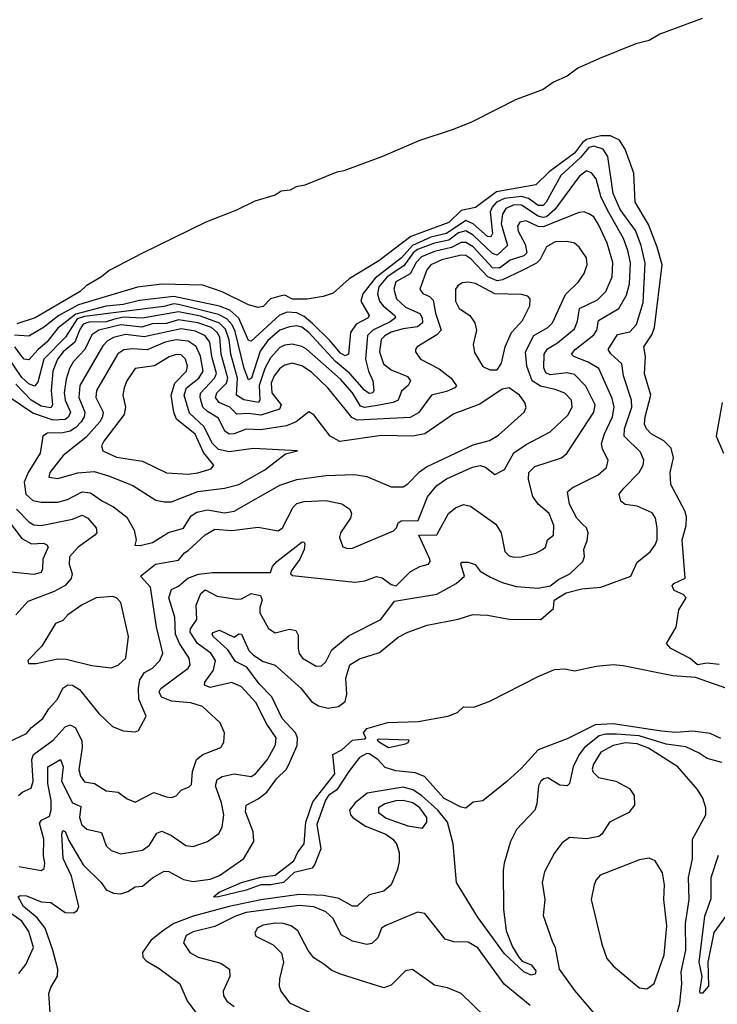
# Model space of a CAD drawing. Extents: x 1443846 to 1577407, y 839182 to 927291.
# Tile 217 of 256: x 1470667 to 1473557, y 911260 to 915342. Entities that reach past the tile are written whole.
import ezdxf

# ---------------------------------------------------------------- set-up
doc = ezdxf.new("R2010")
doc.units = 0

msp = doc.modelspace()

# ---------------------------------------------------------------- linework, layer by layer
at = {"layer": '0CON20XD'}
for points in [[(1473493.5, 915346.5), (1473318.6, 915281.4), (1473275, 915255.4), (1473219, 915241), (1473069.3, 915180.7), (1472979.6, 915140.4), (1472935, 915107.1), (1472877.9, 915082.1), (1472835, 915052.5), (1472720.7, 915009.3), (1472647.8, 914972.2), (1472535, 914914.8), (1472458.6, 914885), (1472320.2, 914839.8), (1472169.4, 914775), (1472009.2, 914715), (1471980.3, 914709.7), (1471848.5, 914655), (1471811.9, 914648.1), (1471786.9, 914635), (1471749.7, 914630.3), (1471725, 914613.5), (1471640.9, 914589.1), (1471565, 914551.3), (1471437.4, 914502.6), (1471172.1, 914372.1), (1471037.7, 914302.2), (1471005.5, 914275), (1470941.8, 914238.2), (1470917.1, 914215), (1470730.8, 914105), (1470655, 914081.1)], [(1473565, 912669.2), (1473513.6, 912673.6), (1473475, 912666.8), (1473445, 912692.8), (1473363.8, 912735), (1473346.7, 912755), (1473386.8, 912823.2), (1473398.1, 912895), (1473427.5, 912945), (1473415, 912958.9), (1473378.6, 912975), (1473370.5, 912995), (1473376.9, 913005), (1473423.8, 913026.2), (1473411.1, 913185), (1473428.4, 913245), (1473429.9, 913280.1), (1473423, 913305), (1473364.4, 913415), (1473361.2, 913465), (1473374.8, 913525.2), (1473366.1, 913565), (1473336, 913596), (1473282.5, 913625), (1473263.3, 913645), (1473255.9, 913665), (1473257.4, 913695), (1473280.9, 913785), (1473255, 913873.3), (1473259.3, 913945), (1473252.7, 913985), (1473285.4, 914034.6), (1473297.1, 914065), (1473327.9, 914325), (1473308.2, 914398.2), (1473272.2, 914492.2), (1473216.8, 914585), (1473211.1, 914705), (1473175.6, 914804.4), (1473151.6, 914841.6), (1473115, 914860.4), (1473075, 914860.4), (1473015, 914844.3), (1472998, 914832), (1472965, 914788.6), (1472859.6, 914710.4), (1472805, 914657.3), (1472642.1, 914627.9), (1472555, 914563.1), (1472495, 914551.1), (1472445, 914501.3), (1472287.7, 914442.3), (1472155, 914342.6), (1472032.1, 914267.9), (1471965, 914208), (1471923.9, 914193.9), (1471857.5, 914182.5), (1471796.7, 914183.3), (1471765, 914199.2), (1471745, 914196), (1471705.7, 914184.3), (1471675, 914153.1), (1471655, 914148.1), (1471615, 914159.4), (1471505, 914213.1), (1471425, 914240.9), (1471255, 914245.7), (1471155, 914233.1), (1470909.9, 914160.1), (1470828.6, 914115), (1470765, 914065.4), (1470705, 914030), (1470645, 914033.4)], [(1470794.2, 911205), (1470787.1, 911305), (1470795, 911330), (1470823.8, 911376.2), (1470824.3, 911405), (1470803.9, 911485), (1470771.4, 911575), (1470738.5, 911618.5), (1470682.2, 911665), (1470660, 911705), (1470669.1, 911710.9), (1470695, 911709.1), (1470755, 911685.4), (1470795, 911682), (1470855, 911640.5), (1470890.4, 911639.6), (1470905, 911648.9), (1470911.2, 911665), (1470881.5, 911791.5), (1470846.6, 911865), (1470840.5, 911965), (1470845, 911981.1), (1470855, 911976.5), (1470869.5, 911939.5), (1470928.8, 911838.8), (1471003.8, 911765), (1471024.3, 911734.3), (1471055, 911720.4), (1471085, 911717.7), (1471115, 911727.5), (1471145, 911746.6), (1471175, 911749.1), (1471216.3, 911783.7), (1471265, 911812.1), (1471285, 911810.8), (1471345, 911777.1), (1471385, 911769), (1471455, 911779), (1471495, 911793.8), (1471595.2, 911864.8), (1471636.1, 911935), (1471633.7, 911975), (1471602.5, 912057.5), (1471604.5, 912085), (1471655, 912112.2), (1471690.5, 912139.5), (1471730.6, 912195), (1471772.3, 912235), (1471785.8, 912264.2), (1471816.7, 912333.3), (1471817.2, 912365), (1471808.8, 912385), (1471754.1, 912445), (1471711.1, 912535), (1471658.3, 912588.3), (1471607.4, 912657.4), (1471560.9, 912680.9), (1471529.4, 912729.4), (1471468.2, 912785), (1471463.8, 912795), (1471468.6, 912801.4), (1471495, 912810.7), (1471555, 912782.5), (1471575, 912795.6), (1471585, 912794.2), (1471616.4, 912726.4), (1471635, 912706.7), (1471675, 912680.7), (1471725, 912665.5), (1471830.8, 912570.8), (1471875, 912514.6), (1471905, 912497.5), (1471945, 912487.2), (1471986.9, 912495), (1472015.7, 912515), (1472022.6, 912545), (1472017.4, 912612.6), (1472035, 912667.5), (1472075, 912691.8), (1472157.7, 912717.7), (1472235, 912781.5), (1472275, 912802.2), (1472355, 912831.3), (1472483.8, 912856.2), (1472544.1, 912875.9), (1472605, 912873.5), (1472695, 912856.9), (1472825.4, 912854.6), (1472878.7, 912901.3), (1472880.8, 912935), (1472930, 912965), (1472995, 912981.8), (1473075, 912989.2), (1473198.8, 913035), (1473225, 913093.3), (1473278.1, 913135), (1473300, 913165), (1473307.1, 913185), (1473307.1, 913235), (1473300.4, 913275), (1473286.9, 913296.9), (1473225.2, 913325.3), (1473175, 913331.2), (1473156.9, 913345), (1473149.6, 913375), (1473170.1, 913399.9), (1473232.9, 913465), (1473250, 913495), (1473252.5, 913515), (1473238.6, 913548.6), (1473171.4, 913615), (1473171.9, 913645), (1473202.1, 913735), (1473201.3, 913765), (1473167.7, 913865), (1473161.4, 913915), (1473115.8, 913955.8), (1473105.3, 913975), (1473143.9, 914036.1), (1473195, 914048.2), (1473221.9, 914078.1), (1473250.2, 914169.8), (1473258.1, 914331.9), (1473241.2, 914405), (1473217.3, 914467.3), (1473155, 914554.8), (1473125, 914620.9), (1473103.3, 914775), (1473084.2, 914805), (1473045, 914817.6), (1473025, 914812.3), (1472990.1, 914769.9), (1472908.7, 914695), (1472847.6, 914585), (1472835, 914572), (1472815, 914571.4), (1472775, 914599.9), (1472745, 914608.4), (1472675, 914601), (1472641.4, 914585), (1472623.6, 914565), (1472615.4, 914545), (1472624.9, 914455.1), (1472618.8, 914441.2), (1472605, 914443.3), (1472545, 914495.1), (1472515, 914509.5), (1472435, 914454.9), (1472370.2, 914439.8), (1472294.1, 914405.9), (1472247.8, 914355), (1472139.8, 914270.2), (1472088.4, 914205), (1472080.4, 914175), (1472114.6, 914115), (1472110.9, 914105), (1472061, 914079), (1472036.6, 914045), (1472029.5, 913955), (1472015, 913947.8), (1471995, 913959.7), (1471951.8, 914011.8), (1471881.2, 914081.2), (1471845, 914111.7), (1471815, 914125.8), (1471775, 914128.8), (1471743, 914117), (1471625, 914008.6), (1471615, 914012.3), (1471574.8, 914104.8), (1471537.7, 914137.7), (1471495, 914153.8), (1471305, 914193.7), (1471162.4, 914177.6), (1471095, 914160.3), (1471025, 914154), (1470898.5, 914121.5), (1470825, 914062.2), (1470779.1, 914005), (1470742.7, 913975), (1470705, 913932), (1470685, 913934.3), (1470670.9, 913950.9), (1470646.5, 913985)], [(1470665, 911831.1), (1470755, 911814.4), (1470767.4, 911822.6), (1470771.3, 911845), (1470765.6, 911875.6), (1470766.9, 911945), (1470749.2, 912010.8), (1470757.4, 912022.6), (1470789.6, 912040.4), (1470796.7, 912065), (1470796.5, 912105), (1470783.6, 912175), (1470783.2, 912245), (1470835, 912274.7), (1470846.6, 912245), (1470839.8, 912185), (1470884.8, 912095), (1470919.7, 912079.7), (1470914.8, 912035), (1470924.1, 912004.1), (1470945, 911986), (1471005, 911971.9), (1471025, 911917.5), (1471045, 911896.9), (1471085, 911883.8), (1471175, 911898.5), (1471205, 911920), (1471235, 911968.9), (1471255, 911977.7), (1471295, 911960.4), (1471355, 911917.8), (1471385, 911914.5), (1471445, 911934.4), (1471491.8, 911968.2), (1471505.3, 911994.7), (1471511.9, 912045), (1471502.6, 912095), (1471477.9, 912165), (1471485, 912191.9), (1471505.7, 912204.3), (1471555, 912215.3), (1471625.7, 912204.3), (1471643.6, 912215), (1471693.9, 912275), (1471726.6, 912335), (1471729.7, 912365), (1471691.1, 912421.1), (1471645, 912511.5), (1471585, 912575.9), (1471545, 912593.8), (1471455, 912573.8), (1471432.4, 912582.4), (1471434.1, 912595), (1471470, 912645), (1471478, 912685), (1471458.9, 912715), (1471403.7, 912755), (1471372.9, 912802.9), (1471373.8, 912816.2), (1471400.4, 912855), (1471397.3, 912915), (1471416.5, 912963.5), (1471435, 912978.1), (1471485, 912952.3), (1471565, 912939.4), (1471585, 912941.1), (1471625, 912963.2), (1471664.7, 912954.7), (1471671.1, 912935), (1471661.9, 912905), (1471662.1, 912882.1), (1471697.9, 912817.9), (1471725, 912800), (1471785, 912815.3), (1471810, 912810), (1471819.7, 912789.7), (1471820.8, 912735), (1471824.8, 912714.8), (1471838.9, 912695), (1471895, 912661.8), (1471916.9, 912663.1), (1471935, 912680), (1471960.2, 912729.8), (1472031, 912789), (1472162.5, 912855), (1472219.1, 912930.9), (1472395, 912960), (1472475, 913004.1), (1472509.6, 913035), (1472494, 913085), (1472496.7, 913093.3), (1472525, 913093.1), (1472553.7, 913083.7), (1472574.9, 913054.9), (1472615, 913032.2), (1472665, 913008.8), (1472725, 912992.2), (1472814.4, 912985.6), (1472865, 912994.8), (1472898.8, 913021.2), (1472946.2, 913045), (1472999.6, 913095), (1473006.9, 913116.9), (1473003.8, 913145), (1473017.5, 913182.5), (1473021.6, 913215), (1473014.7, 913235), (1472999.1, 913249.1), (1472975.3, 913275), (1472945, 913332.9), (1472935.6, 913384.4), (1472955, 913400.5), (1473063.3, 913455), (1473097.1, 913485), (1473104.6, 913515), (1473081.8, 913561.8), (1473077.4, 913585), (1473089.6, 913625), (1473123, 913695), (1473130.2, 913735), (1473121.5, 913771.5), (1473066.3, 913896.3), (1473022.2, 913922.2), (1472963.1, 913945), (1472953.2, 913955), (1472968, 913975), (1473045.8, 914035), (1473057.6, 914055), (1473064.8, 914095.2), (1473149.2, 914145), (1473181, 914199), (1473193.5, 914246.5), (1473196.9, 914333.1), (1473186.8, 914385), (1473167.8, 914435), (1473107.3, 914542.7), (1473075.7, 914605), (1473055, 914681.5), (1473035, 914706.7), (1473015, 914714.6), (1472985, 914691.8), (1472884.3, 914555), (1472848.9, 914525), (1472835, 914521.2), (1472815, 914526.5), (1472745, 914572.9), (1472715, 914573.7), (1472680.7, 914559.3), (1472666.7, 914535), (1472661.7, 914495), (1472687.9, 914405), (1472645, 914365.9), (1472625, 914372.2), (1472545, 914448.9), (1472515, 914465.9), (1472485, 914457.6), (1472445, 914427.9), (1472385, 914415.1), (1472315, 914389.2), (1472296.5, 914375), (1472258.1, 914321.9), (1472188.9, 914275), (1472154.8, 914234.8), (1472149.2, 914205), (1472157.9, 914175), (1472172.7, 914155), (1472221.1, 914115), (1472224.1, 914105), (1472201.1, 914088.9), (1472130.2, 914055), (1472107.8, 914032.2), (1472099.5, 913935), (1472112.1, 913885), (1472130, 913845), (1472133.3, 913805), (1472129.1, 913795), (1472115, 913792.5), (1472095, 913805.7), (1472034.1, 913875), (1471974.8, 913924.8), (1471865, 914044.8), (1471835, 914067), (1471815, 914072.5), (1471785, 914068.9), (1471745, 914054.3), (1471695, 914012), (1471663.2, 913966.8), (1471626.7, 913855), (1471615, 913848.2), (1471597.2, 913895), (1471559.5, 914049.5), (1471546.8, 914076.8), (1471525, 914102), (1471490.1, 914120.1), (1471325, 914161.6), (1471305, 914163.6), (1471263.1, 914153.1), (1470935, 914110.9), (1470905, 914101.7), (1470856.2, 914025), (1470766.4, 913935), (1470741.3, 913838.7), (1470727.6, 913822.4), (1470705, 913831.9), (1470675, 913858.9), (1470620.3, 913940.3)], [(1470661.1, 912125), (1470679.5, 912140.5), (1470714.6, 912155.4), (1470722.5, 912185), (1470716.5, 912275), (1470724.3, 912295), (1470805, 912355.3), (1470855, 912410), (1470875, 912418.9), (1470896.8, 912406.8), (1470923.9, 912353.9), (1470925.7, 912325), (1470911.4, 912231.4), (1470918.8, 912205), (1470935, 912182.1), (1470975.9, 912175.9), (1471025, 912145.5), (1471075, 912139.1), (1471111.5, 912111.5), (1471145, 912098.1), (1471222.1, 912137.9), (1471275, 912119.6), (1471295, 912117.5), (1471315, 912124.4), (1471335, 912147.5), (1471368.7, 912161.3), (1471378.6, 912171.4), (1471383.1, 912225), (1471399.1, 912275), (1471425, 912295.9), (1471500, 912325), (1471512.9, 912347.1), (1471515.6, 912385), (1471497.1, 912427.1), (1471424.1, 912494.1), (1471375, 912509.8), (1471295, 912516.8), (1471253.5, 912533.5), (1471244.7, 912555), (1471251.5, 912568.5), (1471365, 912654), (1471372.6, 912667.4), (1471368.9, 912695), (1471328.8, 912755), (1471311.4, 912795), (1471309.5, 912865), (1471283.8, 912945), (1471295, 912978.9), (1471325, 912993.5), (1471363.2, 913026.8), (1471407.5, 913042.5), (1471465, 913050.1), (1471705, 913050), (1471714.4, 913075), (1471731.9, 913095), (1471837.4, 913177.4), (1471845, 913175.8), (1471847.6, 913167.6), (1471845.3, 913145.3), (1471827.7, 913105), (1471791.8, 913055), (1471789.2, 913045), (1471797.4, 913037.4), (1472055, 913009.7), (1472096.2, 913015), (1472145, 913034), (1472168.3, 913028.3), (1472205, 912999.6), (1472226.7, 912995), (1472285.7, 913054.3), (1472325, 913074.7), (1472360.8, 913085), (1472367.3, 913095), (1472365.3, 913105), (1472320.8, 913205), (1472395, 913206.5), (1472443.8, 913295), (1472472.4, 913317.6), (1472505, 913332.1), (1472534.7, 913324.7), (1472639.7, 913249.7), (1472661.1, 913215), (1472676.7, 913136.7), (1472695, 913119.1), (1472715, 913112.9), (1472744.5, 913114.5), (1472805, 913130.4), (1472832.9, 913145), (1472844.6, 913155.4), (1472853.1, 913185), (1472878.6, 913205), (1472879.6, 913245), (1472860.8, 913295), (1472815, 913332.9), (1472792.5, 913365), (1472775.3, 913435), (1472776.6, 913465), (1472800.3, 913489.7), (1472910.8, 913525), (1472933.3, 913543.3), (1473045.8, 913715), (1473050.2, 913745), (1473012.1, 913822.1), (1472965, 913870.3), (1472935, 913878.3), (1472865, 913869.2), (1472847.1, 913877.1), (1472838.2, 913898.2), (1472840, 913955), (1472852.7, 913977.3), (1472895, 914001.5), (1472965, 914060), (1472978, 914092), (1472986.3, 914145), (1473060.4, 914179.6), (1473094.8, 914215.2), (1473120.9, 914275), (1473124, 914335), (1473101, 914415), (1473065, 914492.5), (1473045, 914523.8), (1473025, 914537.3), (1473005, 914544.6), (1472985, 914542.5), (1472835, 914482.3), (1472815, 914484.9), (1472765, 914507.1), (1472738.3, 914501.7), (1472729.2, 914485), (1472731.4, 914465), (1472761, 914411), (1472768.1, 914375), (1472755, 914363), (1472698.6, 914345), (1472655, 914311.1), (1472625, 914312.8), (1472545, 914400.5), (1472515, 914417.9), (1472495, 914418.5), (1472455, 914397.1), (1472385, 914380.2), (1472331.4, 914358.6), (1472308.9, 914335), (1472285, 914288.6), (1472225.2, 914255), (1472216, 914225), (1472228.1, 914185), (1472265, 914150), (1472323.8, 914123.8), (1472334.4, 914105), (1472335.7, 914085), (1472315, 914068.5), (1472255, 914060.6), (1472205, 914045.6), (1472178.9, 914031.1), (1472164.7, 914015.3), (1472157, 913965), (1472174.3, 913915), (1472205, 913890.6), (1472272.7, 913862.7), (1472286.4, 913845), (1472275.9, 913825), (1472248.4, 913801.6), (1472234.6, 913765), (1472214.4, 913755), (1472148.2, 913741.8), (1472095, 913734.1), (1472079.1, 913739.1), (1472044.8, 913795), (1471995, 913851.2), (1471855, 913975.2), (1471835, 913987), (1471795, 913996.7), (1471765, 913992.6), (1471745, 913982.6), (1471705, 913939.7), (1471682.4, 913895), (1471659.2, 913825), (1471661.7, 913765), (1471655.4, 913755), (1471595, 913765.1), (1471565.4, 913785.4), (1471569.1, 913855), (1471540.7, 913955), (1471534.6, 914015), (1471518.9, 914058.9), (1471494.1, 914084.1), (1471415, 914113.1), (1471325, 914130.5), (1471175, 914103.8), (1471095, 914108), (1471055, 914098.2), (1471025, 914089.1), (1470952.9, 914087.1), (1470930.1, 914079.9), (1470915, 914057.2), (1470895.2, 914004.8), (1470847, 913965), (1470823.6, 913935), (1470803.2, 913885), (1470797.2, 913805), (1470802.2, 913745), (1470795, 913733), (1470755, 913738.8), (1470714.7, 913764.7), (1470650.2, 913830.2)], [(1470621.5, 912348.5), (1470695, 912382.8), (1470715, 912407.7), (1470762.1, 912445), (1470787.1, 912485), (1470823.6, 912525), (1470845, 912570.4), (1470865.3, 912584.7), (1470885, 912583.5), (1470914.8, 912564.8), (1470995, 912465.5), (1471051.4, 912411.4), (1471095.8, 912394.2), (1471145, 912389.2), (1471158.8, 912395), (1471190, 912455), (1471160.8, 912525), (1471158.7, 912568.7), (1471164.8, 912605), (1471183.3, 912635), (1471216.1, 912653.9), (1471246.9, 912685), (1471259.7, 912715), (1471233, 912825), (1471208.8, 912988.8), (1471166.9, 913035), (1471229.2, 913085), (1471325, 913100.6), (1471349, 913131), (1471365, 913140.5), (1471435, 913206.3), (1471475, 913230.2), (1471545, 913224.6), (1471655, 913237.6), (1471737, 913223), (1471755.4, 913235), (1471799.2, 913320.8), (1471814.2, 913335.8), (1471845, 913344.8), (1471935, 913347.9), (1472000.8, 913335), (1472035, 913312), (1472041.1, 913295), (1472036.5, 913275), (1471995.7, 913215), (1471991.4, 913195), (1472005, 913156.7), (1472025, 913148.8), (1472045, 913151.4), (1472215, 913223.3), (1472227.8, 913235), (1472234.5, 913255.5), (1472246.4, 913263.6), (1472317.3, 913265), (1472356.5, 913363.5), (1472395, 913411.2), (1472435, 913437.9), (1472542.7, 913487.3), (1472575, 913493.5), (1472596.1, 913486.1), (1472635, 913455.8), (1472675, 913477.1), (1472714.1, 913545.9), (1472765, 913580.2), (1472865, 913633.4), (1472937.4, 913702.6), (1472956.1, 913735), (1472952.7, 913765), (1472925, 913792.8), (1472885, 913809), (1472825, 913822.3), (1472790.2, 913845), (1472767.8, 913905), (1472761.5, 913965), (1472797.4, 914032.6), (1472855.4, 914065), (1472874.7, 914085), (1472928, 914202), (1472981.1, 914255), (1473005, 914290), (1473017.3, 914325), (1473014.5, 914355), (1472985, 914398.9), (1472965.7, 914415.7), (1472935, 914422.4), (1472885, 914420.8), (1472849.7, 914400.3), (1472822.9, 914347.1), (1472808.1, 914331.9), (1472747.7, 914302.3), (1472666.3, 914263.7), (1472645, 914259.2), (1472606.2, 914276.2), (1472535, 914349.8), (1472515, 914363.4), (1472495, 914364.8), (1472415, 914346.2), (1472370.3, 914325), (1472353.3, 914305), (1472323.9, 914225), (1472336.2, 914206.2), (1472365, 914193.5), (1472379.5, 914179.5), (1472388.7, 914125), (1472413.2, 914055), (1472394.9, 914035.1), (1472313.8, 913985), (1472306, 913975), (1472307.1, 913965), (1472326.7, 913935), (1472404.6, 913894.6), (1472454, 913855), (1472476.7, 913823.3), (1472470, 913815), (1472435, 913800.3), (1472373.3, 913785), (1472318.5, 913711.5), (1472285, 913692.2), (1472065, 913681.4), (1472042.2, 913692.2), (1472015, 913726.6), (1471943.2, 913815), (1471875, 913881), (1471835, 913906.8), (1471795, 913917.6), (1471765, 913910), (1471744.4, 913895.6), (1471720.3, 913865), (1471708, 913835), (1471710.8, 913795), (1471749.8, 913745), (1471743.5, 913726.5), (1471665, 913702.3), (1471615, 913708.8), (1471565.8, 913705.8), (1471536.7, 913735), (1471492.5, 913755), (1471477.7, 913775), (1471483.2, 913795), (1471524, 913835), (1471529.1, 913855), (1471501.5, 913955), (1471496.2, 914025), (1471485, 914045.4), (1471460.9, 914065), (1471405, 914085.6), (1471325, 914096.9), (1471275, 914081.6), (1471215, 914081.1), (1471172.5, 914067.5), (1471085, 914077.3), (1470994.5, 914054.5), (1470965, 914035.7), (1470935.9, 913975), (1470889.4, 913925), (1470873.3, 913895), (1470859.1, 913850.9), (1470851, 913795), (1470855.5, 913765), (1470877.3, 913715), (1470868.8, 913695), (1470855, 913683.8), (1470805, 913681.4), (1470720.7, 913710.7), (1470619, 913779)], [(1472645, 913890), (1472662.2, 913917.8), (1472678.6, 913985), (1472703.9, 914045), (1472749.6, 914095), (1472780.4, 914155), (1472782.2, 914185), (1472772, 914195), (1472745, 914202.7), (1472635, 914205.2), (1472555, 914247.4), (1472525, 914253.6), (1472499.3, 914250.7), (1472481.2, 914238.8), (1472472.7, 914225), (1472472.2, 914175), (1472487.5, 914145), (1472531.9, 914115), (1472551.8, 914085), (1472558.8, 914055), (1472545.6, 913995), (1472551.3, 913961.3), (1472585, 913903.8), (1472615, 913890), (1472645, 913890)], [(1471165, 913162.5), (1471216.7, 913175), (1471283.7, 913216.3), (1471345, 913234), (1471377.2, 913285), (1471400.2, 913299.8), (1471445, 913309.1), (1471515, 913297.3), (1471555, 913304.7), (1471745, 913412.4), (1471814.4, 913435.6), (1471935, 913452.6), (1472053.6, 913456.4), (1472105, 913448), (1472205, 913404.5), (1472255, 913405.5), (1472275, 913417.1), (1472323, 913467), (1472352, 913488), (1472545, 913579.4), (1472612.9, 913597.1), (1472650.7, 913619.3), (1472756.9, 913715), (1472765.5, 913734.5), (1472759.4, 913755), (1472737.8, 913785), (1472693.9, 913816.1), (1472665, 913810), (1472572.5, 913747.5), (1472465, 913707.5), (1472345, 913625.3), (1472295.2, 913614.8), (1472165, 913618.3), (1471992.8, 913592.8), (1471952.9, 913615), (1471885, 913703.1), (1471865, 913715.7), (1471812.1, 913675), (1471772.4, 913657.6), (1471665, 913641.7), (1471605, 913644), (1471555, 913624.8), (1471535, 913623.2), (1471516, 913636), (1471489.8, 913689.8), (1471445, 913717.4), (1471425.9, 913735.9), (1471414.8, 913775), (1471416.2, 913793.8), (1471473.9, 913856.1), (1471481.5, 913875), (1471462.2, 913945), (1471454.7, 914004.7), (1471435, 914031.3), (1471395, 914050.3), (1471335, 914060), (1471182.8, 914027.2), (1471105, 914036.7), (1471055, 914024.6), (1471030.3, 914009.7), (1471011.1, 913988.9), (1470916.2, 913825), (1470911.3, 913775), (1470937, 913715), (1470933.7, 913695), (1470921.3, 913675), (1470899.3, 913650.7), (1470875, 913636.4), (1470845, 913629), (1470782.4, 913627.6), (1470761.9, 913615), (1470751.9, 913545), (1470701.4, 913465), (1470685.6, 913425), (1470692.2, 913375), (1470720.9, 913349.1), (1470755, 913341.1), (1470825, 913342.2), (1470865, 913352.2), (1470925, 913383.7), (1470960.5, 913380.5), (1471009.1, 913345), (1471055, 913322.4), (1471109.8, 913279.8), (1471140.4, 913225), (1471148.8, 913185), (1471143.8, 913163.8), (1471165, 913162.5)], [(1471265, 913342.4), (1471295, 913343.5), (1471405, 913385.8), (1471515, 913400), (1471574.8, 913415.2), (1471682.1, 913475), (1471768.1, 913541.9), (1471817.5, 913555), (1471635, 913564.3), (1471535, 913549.9), (1471490.5, 913560.5), (1471465.5, 913585), (1471428.9, 913655), (1471370.7, 913710.7), (1471348.1, 913785), (1471357.7, 913815), (1471408.8, 913855), (1471426.3, 913885), (1471416.2, 913946.2), (1471397.1, 913987.1), (1471365, 914008.5), (1471315, 914014.9), (1471268.8, 914005), (1471195, 913973.4), (1471133.2, 913976.8), (1471097.6, 913972.4), (1471073.6, 913956.4), (1470984.3, 913805), (1470981.4, 913775), (1471011.7, 913715), (1471009.3, 913695), (1470998.1, 913675), (1470940, 913610), (1470846.2, 913535), (1470791.8, 913465), (1470787.5, 913445), (1470825, 913439.3), (1470907.2, 913462.8), (1470975, 913468), (1471035, 913451.1), (1471135, 913410.4), (1471230.1, 913350.1), (1471265, 913342.4)], [(1471365, 913457.1), (1471405, 913462.6), (1471459.8, 913480.2), (1471471.5, 913495), (1471427.5, 913547.5), (1471393.6, 913623.6), (1471316.1, 913686.1), (1471305.2, 913715), (1471294.2, 913785), (1471308.8, 913835), (1471358.3, 913885), (1471361.3, 913905), (1471353.8, 913935), (1471335, 913952.4), (1471315, 913954), (1471285.7, 913944.3), (1471225, 913907.1), (1471145.6, 913895), (1471110, 913845), (1471098.8, 913815), (1471093.5, 913785), (1471105.3, 913735), (1471099.7, 913705), (1471014.8, 913595), (1471005.3, 913575), (1471010.4, 913555), (1471067.5, 913527.5), (1471175, 913511.4), (1471275, 913463.2), (1471365, 913457.1)], [(1473577.6, 913755), (1473552.4, 913615), (1473582.3, 913545)], [(1470556, 913345), (1470675, 913191), (1470715, 913169.4), (1470765, 913172.2), (1470779.5, 913165), (1470783.8, 913155), (1470762.1, 913105), (1470761.1, 913065), (1470755, 913050), (1470725, 913041.2), (1470631.3, 913051.3)], [(1470653.1, 913313.1), (1470705, 913260.6), (1470725, 913246.9), (1470754.8, 913245.2), (1470885, 913270.9), (1470925, 913287.1), (1470949.2, 913275), (1470982.7, 913235), (1470985.5, 913215), (1470977.5, 913205), (1470908.5, 913155), (1470872.8, 913115), (1470870.8, 913085), (1470884.6, 913045), (1470879.1, 913025), (1470854.4, 912995.6), (1470809, 912971), (1470699.7, 912930.3), (1470650.8, 912875)], [(1471045, 912654.4), (1471075, 912666), (1471105.6, 912695), (1471116.8, 912785), (1471085.4, 912925.4), (1471067.5, 912945), (1471050.6, 912950.6), (1470983.8, 912945), (1470925, 912915.3), (1470865.8, 912874.2), (1470845, 912851.5), (1470815, 912838.5), (1470758, 912745), (1470700, 912685), (1470702.5, 912672.5), (1470735, 912673.3), (1470825, 912691.4), (1470859.1, 912690.9), (1470965, 912663.8), (1471045, 912654.4)], [(1471485, 911704), (1471470, 911705), (1471492.7, 911725), (1471585, 911765.2), (1471665, 911786.8), (1471725, 911794.7), (1471802.5, 911855), (1471819.1, 911890.9), (1471845.2, 911924.8), (1471851.9, 912015), (1471880.4, 912099.6), (1471972.2, 912215), (1471963.8, 912295), (1472000.8, 912315), (1472045.6, 912354.4), (1472095, 912360), (1472100, 912365), (1472091.2, 912385), (1472105, 912403.3), (1472192.3, 912427.7), (1472317.7, 912432.3), (1472440, 912455), (1472480.7, 912469.3), (1472505, 912492.5), (1472548.3, 912491.7), (1472615, 912516.7), (1472815, 912618.8), (1472882.3, 912647.7), (1472925, 912650), (1472965, 912642), (1473055, 912661.9), (1473125, 912667.9), (1473167.5, 912665), (1473372.8, 912622.8), (1473465, 912616.5), (1473595, 912569.9)], [(1473571.2, 912361.2), (1473527.9, 912382.1), (1473455, 912391.8), (1473385, 912387), (1473325, 912392.1), (1473125, 912423.1), (1473051.4, 912418.6), (1472935, 912360), (1472814.5, 912315.5), (1472745, 912239.2), (1472685, 912184.2), (1472585, 912103.8), (1472545, 912097.5), (1472515, 912072.5), (1472495, 912076.7), (1472425, 912113.3), (1472344, 912204), (1472305, 912220), (1472225, 912227.5), (1472181.2, 912241.2), (1472150, 912275), (1472115, 912298.5), (1472105, 912299.5), (1472075, 912283.1), (1472030.5, 912225), (1471980.8, 912149.2), (1471946.2, 912125), (1471933.4, 912106.6), (1471897.1, 912005), (1471913.8, 911905), (1471889.7, 911840.3), (1471878.5, 911825), (1471803.8, 911806.2), (1471758.9, 911765), (1471707.5, 911755), (1471665, 911755.4), (1471605, 911732.9), (1471485, 911704)], [(1473139.9, 912379.9), (1473095, 912380), (1473067.7, 912372.3), (1473006.6, 912325), (1472984.2, 912295), (1472960.3, 912245), (1472944.4, 912175.6), (1472934.4, 912165.6), (1472905, 912167.9), (1472855, 912198.2), (1472837.5, 912195), (1472826.4, 912185), (1472815.4, 912165), (1472809.4, 912090.6), (1472801.1, 912065), (1472724.6, 911985), (1472700.3, 911935), (1472673.6, 911845), (1472670.3, 911815), (1472671.3, 911655), (1472681.8, 911565), (1472708.3, 911498.3), (1472734.8, 911454.8), (1472748.5, 911438.5), (1472785, 911423.8), (1472805, 911398.9), (1472802.9, 911385), (1472785, 911380.4), (1472755.5, 911395), (1472675, 911468.6), (1472563, 911623), (1472476.5, 911765), (1472462.5, 911925), (1472438.7, 912015), (1472398.6, 912065), (1472331.9, 912125), (1472295, 912148.6), (1472255, 912160.7), (1472106, 912135), (1472056.5, 912095), (1472032.4, 912065), (1472036.7, 912045), (1472046.8, 912035), (1472098.9, 911998.9), (1472183.4, 911965), (1472212.2, 911945), (1472227.7, 911925), (1472238.7, 911888.7), (1472238.2, 911851.8), (1472231.2, 911818.8), (1472205, 911754.6), (1472175, 911729.6), (1472115, 911714.1), (1472065, 911666.8), (1472045, 911666.8), (1471988.2, 911698.2), (1471925, 911710.5), (1471825, 911715.6), (1471665, 911693.3), (1471535, 911665.8), (1471385, 911624.7), (1471305.3, 911594.7), (1471258.9, 911565), (1471209.6, 911525), (1471174.7, 911475), (1471177.3, 911455), (1471190.2, 911440.2), (1471245, 911407.8), (1471330, 911345), (1471359.7, 911275), (1471395, 911227.8)], [(1473575, 912262.1), (1473515, 912278.6), (1473481.7, 912301.7), (1473427, 912327), (1473345, 912338.9), (1473233.4, 912373.4), (1473139.9, 912379.9)], [(1472195, 912324.5), (1472265, 912340), (1472276, 912345), (1472280, 912355), (1472151.2, 912358.8), (1472147.5, 912355), (1472160, 912345), (1472195, 912324.5)], [(1473391.8, 911228.2), (1473402.1, 911265), (1473410, 911345), (1473406.8, 911395), (1473425.9, 911485), (1473425.5, 911595), (1473440.5, 911695), (1473437.7, 911785), (1473453.6, 911863.6), (1473454.7, 911945), (1473508.8, 912045), (1473509.6, 912075), (1473496.8, 912115), (1473475, 912151.1), (1473392.9, 912245), (1473272.2, 912322.2), (1473225, 912340), (1473176.8, 912343.2), (1473125, 912333.1), (1473075, 912305.3), (1473043.5, 912255), (1473038.6, 912235), (1473042.6, 912222.6), (1473065, 912200), (1473136, 912185), (1473192.5, 912155), (1473212.5, 912125), (1473214.3, 912085), (1473190, 912055), (1473110, 912015), (1473078.2, 911965), (1473065.6, 911955), (1473015, 911945.8), (1472945, 911951.5), (1472912.1, 911927.9), (1472880.5, 911885), (1472841.1, 911808.9), (1472831.2, 911765), (1472842.7, 911695), (1472835, 911627.5), (1472872, 911522), (1472885.4, 911495), (1472901.5, 911405), (1472965, 911316.9), (1473043.3, 911225)], [(1472335, 911990), (1472353.8, 912015), (1472352.7, 912035), (1472325, 912074.8), (1472295, 912094.5), (1472255, 912104.5), (1472225, 912103.5), (1472178.9, 912091.1), (1472153.5, 912075), (1472153.8, 912055), (1472185, 912031.9), (1472275, 912000), (1472335, 911990)], [(1473613.1, 911655), (1473541.9, 911558.1), (1473517.6, 911435), (1473520, 911335), (1473495, 911305.8), (1473486.2, 911306.2), (1473483.9, 911313.9), (1473493.6, 911375), (1473481.9, 911435), (1473505.7, 911625), (1473531.2, 911698.8), (1473532.1, 911785), (1473561.7, 911878.3)], [(1473265, 911324.3), (1473295, 911346.2), (1473336.7, 911465), (1473348.2, 911585), (1473335.4, 911695), (1473337.7, 911755), (1473329.2, 911805), (1473298.8, 911855), (1473275, 911865.8), (1473235, 911858.9), (1473072, 911795), (1473055, 911776), (1473046.9, 911755), (1473034.4, 911694.4), (1473078.9, 911508.9), (1473099.8, 911449.8), (1473125, 911419.4), (1473215, 911342.9), (1473235, 911328.6), (1473265, 911324.3)], [(1470662.7, 911387.3), (1470691.5, 911425), (1470723.8, 911495), (1470705, 911561.1), (1470674.8, 911605), (1470461.5, 911755)], [(1472780.9, 911255), (1472673.6, 911343.6), (1472565, 911493.5), (1472525, 911517.5), (1472465, 911519.5), (1472429.8, 911529.8), (1472345, 911635.8), (1472315, 911641.9), (1472184, 911586), (1472165.7, 911575), (1472150.9, 911535), (1472125, 911512.2), (1472105, 911508.5), (1472045, 911521.5), (1471998.3, 911548.3), (1471965.3, 911615), (1471935, 911643.8), (1471885, 911664.2), (1471825, 911669.1), (1471605, 911640), (1471561.2, 911625), (1471475, 911582), (1471385, 911560.3), (1471356.7, 911545), (1471345.6, 911515), (1471371.9, 911475), (1471405.9, 911455.9), (1471500.1, 911430.1), (1471535.6, 911405), (1471537.5, 911375), (1471509.5, 911315), (1471511.1, 911295), (1471525, 911273.1), (1471555, 911250.4)], [(1472595, 911208.6), (1472495, 911305.4), (1472438.4, 911328.4), (1472385, 911339.2), (1472294.4, 911404.4), (1472265, 911399.4), (1472205, 911339.2), (1472175, 911327.6), (1471995.3, 911385.3), (1471960.4, 911400.4), (1471926.4, 911426.4), (1471885, 911453.1), (1471862.4, 911482.4), (1471818.6, 911565), (1471790.8, 911585), (1471760, 911595), (1471725, 911596.7), (1471675, 911588.4), (1471651.1, 911575), (1471640.6, 911555), (1471645, 911542.9), (1471716.7, 911506.7), (1471751.8, 911471.8), (1471759.4, 911435), (1471742.7, 911365), (1471742.2, 911335), (1471748.1, 911315), (1471785, 911265.7), (1471934.3, 911195)]]:
    msp.add_lwpolyline(points, dxfattribs=at)

doc.saveas('drawing.dxf')
